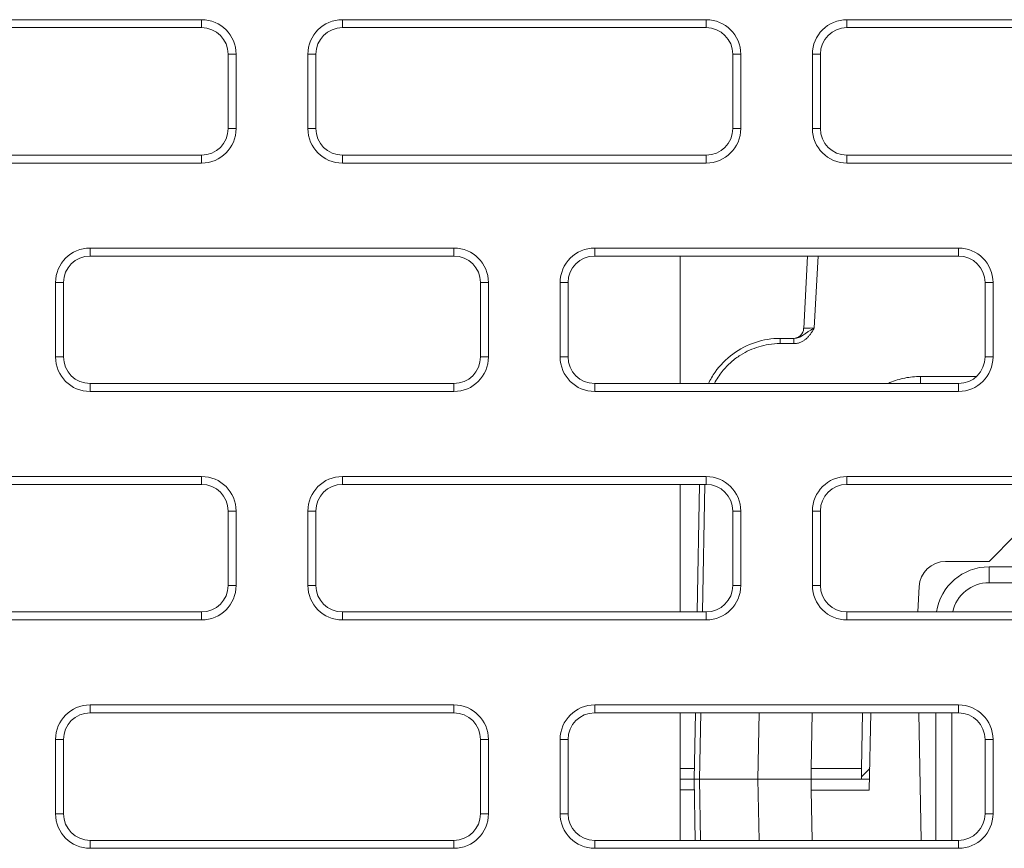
# Model space of a CAD drawing. Header units: millimetres. Extents: x 11 to 1665, y 44 to 957.
# Tile 33 of 69: x 397 to 415, y 846 to 862. Entities that reach past the tile are written whole.
import ezdxf

# ---------------------------------------------------------------- set-up
doc = ezdxf.new("R2010")
doc.units = ezdxf.units.MM
doc.header["$MEASUREMENT"] = 0
doc.layers.get('0').update_dxf_attribs({"lineweight": 25})

msp = doc.modelspace()

# ---------------------------------------------------------------- linework, layer by layer
at = {"color": 0, "linetype": 'Continuous', "lineweight": 0, "extrusion": (0, 1, -2.22045e-16)}
for p, q in [((399.961, 862.062), (393.111, 862.062)), ((399.961, 861.912), (399.961, 862.062)), ((409.461, 862.062), (402.611, 862.062)), ((402.611, 861.912), (402.611, 862.062)), ((409.461, 861.912), (409.461, 862.062)), ((418.961, 862.062), (412.111, 862.062)), ((412.111, 861.912), (412.111, 862.062)), ((399.961, 861.912), (393.111, 861.912)), ((409.461, 861.912), (402.611, 861.912)), ((418.961, 861.912), (412.111, 861.912)), ((400.461, 860.012), (400.461, 861.412)), ((400.461, 861.412), (400.611, 861.412)), ((400.611, 860.012), (400.611, 861.412)), ((401.961, 861.412), (401.961, 860.012)), ((402.111, 861.412), (401.961, 861.412)), ((402.111, 861.412), (402.111, 860.012)), ((409.961, 860.012), (409.961, 861.412)), ((409.961, 861.412), (410.111, 861.412)), ((410.111, 860.012), (410.111, 861.412)), ((411.461, 861.412), (411.461, 860.012)), ((411.611, 861.412), (411.461, 861.412)), ((411.611, 861.412), (411.611, 860.012)), ((400.461, 860.012), (400.611, 860.012)), ((402.111, 860.012), (401.961, 860.012)), ((409.961, 860.012), (410.111, 860.012)), ((411.611, 860.012), (411.461, 860.012)), ((393.111, 859.512), (399.961, 859.512)), ((399.961, 859.512), (399.961, 859.362)), ((402.611, 859.512), (409.461, 859.512)), ((402.611, 859.512), (402.611, 859.362)), ((409.461, 859.512), (409.461, 859.362)), ((412.111, 859.512), (418.961, 859.512)), ((412.111, 859.512), (412.111, 859.362)), ((393.111, 859.362), (399.961, 859.362)), ((402.611, 859.362), (409.461, 859.362)), ((412.111, 859.362), (418.961, 859.362)), ((404.711, 857.762), (397.861, 857.762)), ((397.861, 857.612), (397.861, 857.762)), ((404.711, 857.612), (404.711, 857.762)), ((414.211, 857.762), (407.361, 857.762)), ((407.361, 857.612), (407.361, 857.762)), ((414.211, 857.612), (414.211, 857.762)), ((404.711, 857.612), (397.861, 857.612)), ((414.211, 857.612), (407.361, 857.612)), ((408.968, 857.612), (408.968, 855.212)), ((411.367, 857.612), (411.296, 856.251)), ((411.567, 857.612), (411.496, 856.258)), ((397.211, 857.112), (397.211, 855.712)), ((397.361, 857.112), (397.211, 857.112)), ((397.361, 857.112), (397.361, 855.712)), ((405.211, 855.712), (405.211, 857.112)), ((405.211, 857.112), (405.361, 857.112)), ((405.361, 855.712), (405.361, 857.112)), ((406.711, 857.112), (406.711, 855.712)), ((406.861, 857.112), (406.711, 857.112)), ((406.861, 857.112), (406.861, 855.712)), ((414.711, 855.712), (414.711, 857.112)), ((414.711, 857.112), (414.861, 857.112)), ((414.861, 855.712), (414.861, 857.112)), ((410.855, 855.964), (410.855, 856.062)), ((410.855, 856.062), (411.11, 856.062)), ((410.855, 855.964), (411.11, 855.964)), ((397.361, 855.712), (397.211, 855.712)), ((405.211, 855.712), (405.361, 855.712)), ((406.861, 855.712), (406.711, 855.712)), ((414.711, 855.712), (414.861, 855.712)), ((414.55, 855.344), (413.493, 855.344)), ((397.861, 855.212), (404.711, 855.212)), ((397.861, 855.212), (397.861, 855.062)), ((404.711, 855.212), (404.711, 855.062)), ((407.361, 855.212), (414.211, 855.212)), ((407.361, 855.212), (407.361, 855.062)), ((414.211, 855.212), (414.211, 855.062)), ((397.861, 855.062), (404.711, 855.062)), ((407.361, 855.062), (414.211, 855.062)), ((399.961, 853.462), (393.111, 853.462)), ((399.961, 853.312), (393.111, 853.312)), ((399.961, 853.312), (399.961, 853.462)), ((409.461, 853.462), (402.611, 853.462)), ((402.611, 853.312), (402.611, 853.462)), ((409.461, 853.312), (402.611, 853.312)), ((408.968, 853.312), (408.968, 850.912)), ((409.291, 850.912), (409.333, 853.312)), ((409.391, 850.912), (409.433, 853.312)), ((409.461, 853.312), (409.461, 853.462)), ((418.961, 853.462), (412.111, 853.462)), ((412.111, 853.312), (412.111, 853.462)), ((418.961, 853.312), (412.111, 853.312)), ((400.461, 851.412), (400.461, 852.812)), ((400.461, 852.812), (400.611, 852.812)), ((400.611, 851.412), (400.611, 852.812)), ((401.961, 852.812), (401.961, 851.412)), ((402.111, 852.812), (401.961, 852.812)), ((402.111, 852.812), (402.111, 851.412)), ((409.961, 851.412), (409.961, 852.812)), ((409.961, 852.812), (410.111, 852.812)), ((410.111, 851.412), (410.111, 852.812)), ((411.461, 852.812), (411.461, 851.412)), ((411.611, 852.812), (411.461, 852.812)), ((411.611, 852.812), (411.611, 851.412)), ((414.786, 851.862), (415.286, 852.362)), ((413.968, 851.862), (414.786, 851.862)), ((416.103, 851.762), (414.786, 851.762)), ((414.786, 851.462), (416.277, 851.462)), ((400.461, 851.412), (400.611, 851.412)), ((402.111, 851.412), (401.961, 851.412)), ((409.961, 851.412), (410.111, 851.412)), ((411.611, 851.412), (411.461, 851.412)), ((413.469, 851.388), (413.444, 850.912)), ((393.111, 850.912), (399.961, 850.912)), ((399.961, 850.912), (399.961, 850.762)), ((402.611, 850.912), (409.461, 850.912)), ((402.611, 850.912), (402.611, 850.762)), ((409.461, 850.912), (409.461, 850.762)), ((412.111, 850.912), (418.961, 850.912)), ((412.111, 850.912), (412.111, 850.762)), ((393.111, 850.762), (399.961, 850.762)), ((402.611, 850.762), (409.461, 850.762)), ((412.111, 850.762), (418.961, 850.762)), ((404.711, 849.162), (397.861, 849.162)), ((397.861, 849.012), (397.861, 849.162)), ((404.711, 849.012), (404.711, 849.162)), ((414.211, 849.162), (407.361, 849.162)), ((407.361, 849.012), (407.361, 849.162)), ((414.211, 849.012), (414.211, 849.162)), ((404.711, 849.012), (397.861, 849.012)), ((414.211, 849.012), (407.361, 849.012)), ((408.968, 849.012), (408.968, 846.612)), ((409.236, 847.762), (409.258, 849.012)), ((409.336, 847.762), (409.358, 849.012)), ((410.436, 847.762), (410.458, 849.012)), ((411.439, 847.965), (411.458, 849.012)), ((412.405, 849.012), (412.387, 847.965)), ((412.558, 849.012), (412.532, 847.558)), ((413.463, 849.012), (413.505, 846.612)), ((413.786, 849.012), (413.786, 846.612)), ((414.086, 846.612), (414.086, 849.012)), ((397.211, 848.512), (397.211, 847.112)), ((397.361, 848.512), (397.211, 848.512)), ((397.361, 848.512), (397.361, 847.112)), ((405.211, 847.112), (405.211, 848.512)), ((405.211, 848.512), (405.361, 848.512)), ((405.361, 847.112), (405.361, 848.512)), ((406.711, 848.512), (406.711, 847.112)), ((406.861, 848.512), (406.711, 848.512)), ((406.861, 848.512), (406.861, 847.112)), ((414.711, 847.112), (414.711, 848.512)), ((414.711, 848.512), (414.861, 848.512)), ((414.861, 847.112), (414.861, 848.512)), ((409.239, 847.964), (408.968, 847.964)), ((411.439, 847.965), (411.436, 847.762)), ((412.387, 847.965), (411.439, 847.965)), ((412.383, 847.762), (412.387, 847.965)), ((412.384, 847.81), (412.539, 847.966)), ((408.968, 847.762), (409.236, 847.762)), ((409.236, 847.762), (408.968, 847.762)), ((409.336, 847.762), (409.236, 847.762)), ((409.256, 846.612), (409.236, 847.762)), ((409.236, 847.762), (409.336, 847.762)), ((410.436, 847.762), (409.336, 847.762)), ((409.356, 846.612), (409.336, 847.762)), ((410.436, 847.762), (409.336, 847.762)), ((410.436, 847.762), (411.436, 847.762)), ((410.456, 846.612), (410.436, 847.762)), ((411.436, 847.762), (410.436, 847.762)), ((411.436, 847.762), (412.536, 847.762)), ((411.436, 847.762), (411.439, 847.558)), ((412.383, 847.762), (411.436, 847.762)), ((408.968, 847.56), (409.239, 847.56)), ((411.439, 847.558), (412.532, 847.558)), ((411.456, 846.612), (411.439, 847.558)), ((397.361, 847.112), (397.211, 847.112)), ((405.211, 847.112), (405.361, 847.112)), ((406.861, 847.112), (406.711, 847.112)), ((414.711, 847.112), (414.861, 847.112)), ((397.861, 846.612), (404.711, 846.612)), ((397.861, 846.612), (397.861, 846.462)), ((404.711, 846.612), (404.711, 846.462)), ((407.361, 846.612), (414.211, 846.612)), ((407.361, 846.612), (407.361, 846.462)), ((414.211, 846.612), (414.211, 846.462)), ((397.861, 846.462), (404.711, 846.462)), ((407.361, 846.462), (414.211, 846.462))]:
    msp.add_line(p, q, dxfattribs=at)
at = {"color": 0, "linetype": 'Continuous', "lineweight": 0}
for centre, radius, start, end in [((399.961, 861.412), 0.65, 0, 90), ((402.611, 861.412), 0.65, 90, 180), ((409.461, 861.412), 0.65, 0, 90), ((412.111, 861.412), 0.65, 90, 180), ((399.961, 861.412), 0.5, 0, 90), ((402.611, 861.412), 0.5, 90, 180), ((409.461, 861.412), 0.5, 0, 90), ((412.111, 861.412), 0.5, 90, 180), ((399.961, 860.012), 0.65, 270, 0), ((399.961, 860.012), 0.5, 270, 0), ((402.611, 860.012), 0.65, 180, 270), ((402.611, 860.012), 0.5, 180, 270), ((409.461, 860.012), 0.65, 270, 0), ((409.461, 860.012), 0.5, 270, 0), ((412.111, 860.012), 0.65, 180, 270), ((412.111, 860.012), 0.5, 180, 270), ((397.861, 857.112), 0.65, 90, 180), ((404.711, 857.112), 0.65, 0, 90), ((407.361, 857.112), 0.65, 90, 180), ((414.211, 857.112), 0.65, 0, 90), ((397.861, 857.112), 0.5, 90, 180), ((404.711, 857.112), 0.5, 0, 90), ((407.361, 857.112), 0.5, 90, 180), ((414.211, 857.112), 0.5, 0, 90), ((397.861, 855.712), 0.65, 180, 270), ((397.861, 855.712), 0.5, 180, 270), ((404.711, 855.712), 0.65, 270, 0), ((404.711, 855.712), 0.5, 270, 0), ((407.361, 855.712), 0.65, 180, 270), ((407.361, 855.712), 0.5, 180, 270), ((414.211, 855.712), 0.65, 270, 0), ((414.211, 855.712), 0.5, 270, 0), ((399.961, 852.812), 0.65, 0, 90), ((399.961, 852.812), 0.5, 0, 90), ((402.611, 852.812), 0.65, 90, 180), ((402.611, 852.812), 0.5, 90, 180), ((409.461, 852.812), 0.65, 0, 90), ((409.461, 852.812), 0.5, 0, 90), ((412.111, 852.812), 0.65, 90, 180), ((412.111, 852.812), 0.5, 90, 180), ((414.786, 850.762), 1, 90, 171.3731), ((414.786, 850.762), 0.7, 90, 167.6264), ((399.961, 851.412), 0.65, 270, 0), ((399.961, 851.412), 0.5, 270, 0), ((402.611, 851.412), 0.65, 180, 270), ((402.611, 851.412), 0.5, 180, 270), ((409.461, 851.412), 0.65, 270, 0), ((409.461, 851.412), 0.5, 270, 0), ((412.111, 851.412), 0.65, 180, 270), ((412.111, 851.412), 0.5, 180, 270), ((397.861, 848.512), 0.65, 90, 180), ((404.711, 848.512), 0.65, 0, 90), ((407.361, 848.512), 0.65, 90, 180), ((414.211, 848.512), 0.65, 0, 90), ((397.861, 848.512), 0.5, 90, 180), ((404.711, 848.512), 0.5, 0, 90), ((407.361, 848.512), 0.5, 90, 180), ((414.211, 848.512), 0.5, 0, 90), ((397.861, 847.112), 0.65, 180, 270), ((397.861, 847.112), 0.5, 180, 270), ((404.711, 847.112), 0.65, 270, 0), ((404.711, 847.112), 0.5, 270, 0), ((407.361, 847.112), 0.65, 180, 270), ((407.361, 847.112), 0.5, 180, 270), ((414.211, 847.112), 0.65, 270, 0), ((414.211, 847.112), 0.5, 270, 0)]:
    msp.add_arc(centre, radius, start, end, dxfattribs=at)
at = {"color": 0, "linetype": 'Continuous', "lineweight": 0, "extrusion": (0, -2.22045e-16, -1)}
for centre, radius, start, end in [((-411.096, 856.262), 0.2, 183, 269.8175), ((-413.968, 851.362), 0.5, 3, 90)]:
    msp.add_arc(centre, radius, start, end, dxfattribs=at)
msp.add_ellipse((411.497, 856.262), major_axis=(-0.201, -0.01), ratio=0.017236, start_param=-1.56802, end_param=0.001762, dxfattribs=at)
at = {"color": 0, "linetype": 'Continuous', "lineweight": 0, "extrusion": (2.25695e-36, -2.22045e-16, -1)}
msp.add_ellipse((411.11, 855.962), major_axis=(0, 0.1), ratio=0, start_param=0, end_param=1.553343, dxfattribs=at)
at = {"color": 0, "linetype": 'Continuous', "lineweight": 0, "extrusion": (1.17549e-38, -2.22045e-16, -1)}
msp.add_ellipse((413.493, 855.362), major_axis=(0, -1), ratio=0, start_param=-1.553363, end_param=-1.420247, dxfattribs=at)
at = {"color": 0, "linetype": 'Continuous', "lineweight": 0, "extrusion": (-2.86986e-42, -2.22045e-16, -1)}
msp.add_ellipse((414.786, 851.462), major_axis=(0, 0.3), ratio=0, start_param=-1.570796, end_param=0, dxfattribs=at)
at = {"color": 0, "linetype": 'Continuous', "lineweight": 0}
msp.add_open_spline([(411.11, 855.964), (411.135, 855.964), (411.182, 855.969), (411.242, 855.989), (411.292, 856.016), (411.335, 856.047), (411.375, 856.084), (411.415, 856.13), (411.448, 856.178), (411.475, 856.222), (411.49, 856.247), (411.496, 856.258)], degree=3, dxfattribs=at)
for points, knots in [([(411.11, 856.062), (411.127, 856.062), (411.143, 856.064), (411.159, 856.067), (411.174, 856.07), (411.188, 856.075), (411.202, 856.08), (411.215, 856.085), (411.228, 856.091), (411.24, 856.097), (411.252, 856.103), (411.264, 856.11), (411.276, 856.118), (411.288, 856.126), (411.301, 856.134), (411.314, 856.143), (411.328, 856.152), (411.342, 856.163), (411.358, 856.173), (411.373, 856.184), (411.389, 856.194), (411.405, 856.204), (411.422, 856.215), (411.438, 856.224), (411.453, 856.233), (411.469, 856.242), (411.483, 856.251), (411.496, 856.258)], [0, 0, 0, 0, 0.111111, 0.111111, 0.111111, 0.222222, 0.222222, 0.222222, 0.333333, 0.333333, 0.333333, 0.444444, 0.444444, 0.444444, 0.555556, 0.555556, 0.555556, 0.666667, 0.666667, 0.666667, 0.777778, 0.777778, 0.777778, 0.888889, 0.888889, 0.888889, 1, 1, 1, 1]), ([(409.503, 855.212), (409.539, 855.287), (409.581, 855.359), (409.72, 855.556), (409.835, 855.673), (410.091, 855.863), (410.236, 855.938), (410.537, 856.036), (410.697, 856.062), (410.855, 856.062)], [0.237901, 0.237901, 0.237901, 0.237901, 0.485343, 0.485343, 0.963237, 0.963237, 1.441107, 1.441107, 1.9147, 1.9147, 1.9147, 1.9147]), ([(409.614, 855.212), (409.658, 855.296), (409.708, 855.371), (409.761, 855.437), (409.816, 855.506), (409.873, 855.565), (409.931, 855.616), (409.989, 855.667), (410.047, 855.71), (410.105, 855.746), (410.163, 855.783), (410.221, 855.814), (410.278, 855.839), (410.335, 855.865), (410.392, 855.886), (410.451, 855.904), (410.511, 855.922), (410.573, 855.937), (410.64, 855.947), (410.707, 855.957), (410.779, 855.964), (410.855, 855.964)], [0.2264999, 0.2264999, 0.2264999, 0.2264999, 0.3333333, 0.3333333, 0.3333333, 0.4444444, 0.4444444, 0.4444444, 0.5555556, 0.5555556, 0.5555556, 0.6666667, 0.6666667, 0.6666667, 0.7777778, 0.7777778, 0.7777778, 0.8888889, 0.8888889, 0.8888889, 1, 1, 1, 1]), ([(413.493, 855.344), (413.394, 855.345), (413.2, 855.325), (412.995, 855.264), (412.891, 855.218), (412.876, 855.212)], [0, 0, 0, 0, 0.25, 0.5, 0.540018, 0.540018, 0.540018, 0.540018])]:
    msp.add_open_spline(points, degree=3, knots=knots, dxfattribs=at)

doc.saveas('drawing.dxf')
